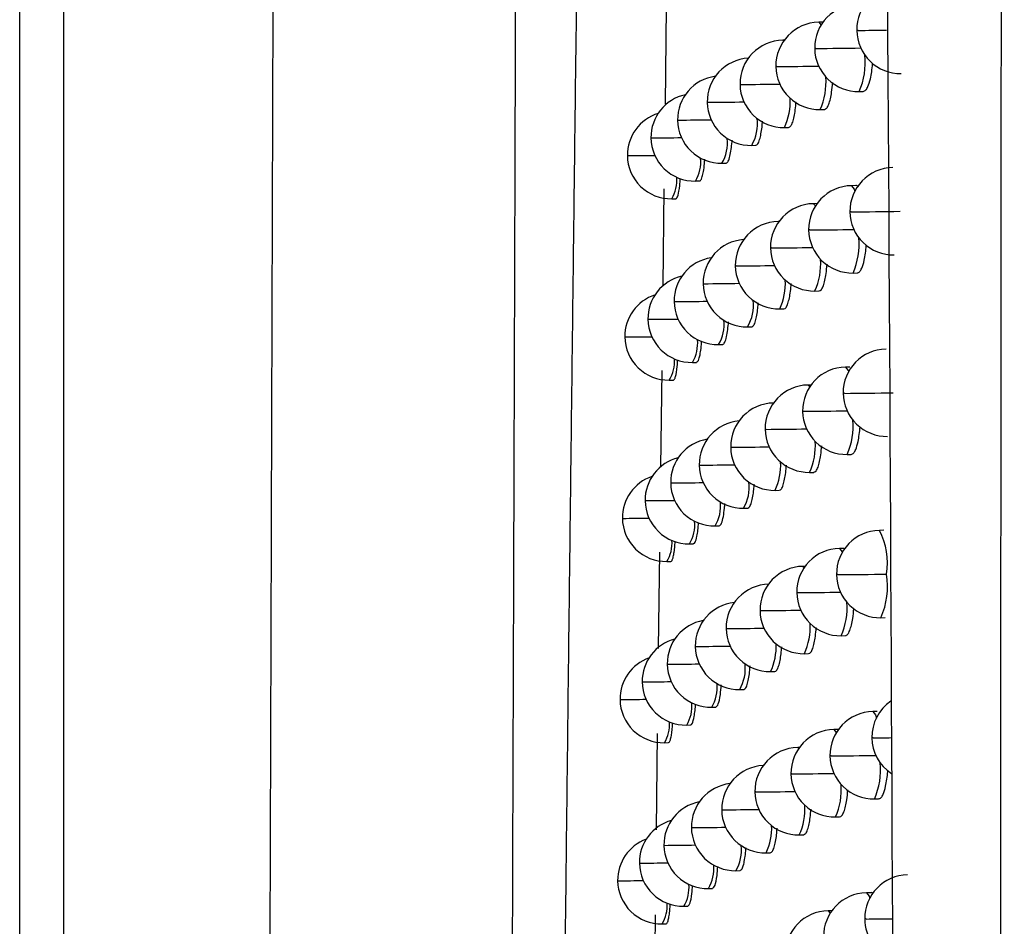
# Model space of a CAD drawing. Header units: millimetres. Extents: x 12 to 1209, y -252 to 1182.
# Tile 74 of 162: x 352 to 363, y 355 to 365. Entities that reach past the tile are written whole.
import ezdxf

# ---------------------------------------------------------------- set-up
doc = ezdxf.new("R2010")
doc.units = ezdxf.units.MM

msp = doc.modelspace()

# ---------------------------------------------------------------- linework, layer by layer
at = {"color": 7, "linetype": 'Continuous', "lineweight": 25}
for p, q in [((351.948, 349.728), (351.948, 463.286)), ((352.448, 463.286), (352.448, 349.491)), ((359.352, 365.199), (359.338, 364.091)), ((361.148, 365.028), (361.097, 365.027)), ((360.702, 364.822), (360.687, 364.822)), ((360.206, 364.315), (360.196, 364.315)), ((361.56, 364.234), (361.608, 364.234)), ((359.829, 364.11), (359.821, 364.11)), ((361.115, 364.028), (361.163, 364.028)), ((359.488, 363.906), (359.481, 363.906)), ((360.705, 363.822), (360.753, 363.823)), ((359.181, 363.703), (359.176, 363.703)), ((360.33, 363.617), (360.378, 363.618)), ((358.91, 363.5), (358.906, 363.5)), ((359.99, 363.413), (360.037, 363.414)), ((359.685, 363.21), (359.732, 363.21)), ((361.524, 363.157), (361.473, 363.156)), ((359.325, 363.119), (359.311, 362.013)), ((359.415, 363.007), (359.461, 363.007)), ((361.078, 362.951), (361.036, 362.95)), ((360.641, 362.745), (360.633, 362.745)), ((360.152, 362.237), (360.142, 362.238)), ((361.491, 362.156), (361.539, 362.157)), ((359.782, 362.033), (359.774, 362.033)), ((361.053, 361.95), (361.102, 361.951)), ((359.447, 361.829), (359.441, 361.829)), ((360.651, 361.745), (360.699, 361.746)), ((359.147, 361.626), (359.142, 361.626)), ((360.283, 361.54), (360.331, 361.541)), ((358.881, 361.423), (358.877, 361.423)), ((359.95, 361.336), (359.998, 361.337)), ((359.651, 361.133), (359.698, 361.133)), ((359.299, 361.04), (359.285, 359.935)), ((361.455, 361.08), (361.404, 361.079)), ((359.386, 360.93), (359.433, 360.931)), ((361.009, 360.874), (360.975, 360.873)), ((360.099, 360.161), (360.089, 360.161)), ((361.422, 360.079), (361.47, 360.08)), ((359.736, 359.957), (359.729, 359.957)), ((360.993, 359.874), (361.041, 359.874)), ((359.408, 359.753), (359.402, 359.753)), ((360.598, 359.668), (360.646, 359.669)), ((359.114, 359.55), (359.109, 359.55)), ((360.237, 359.464), (360.285, 359.465)), ((358.853, 359.348), (358.849, 359.348)), ((359.911, 359.26), (359.958, 359.261)), ((361.843, 359.211), (361.792, 359.21)), ((359.618, 359.057), (359.665, 359.057)), ((361.388, 359.004), (361.337, 359.004)), ((359.273, 358.962), (359.26, 357.857)), ((359.358, 358.854), (359.405, 358.855)), ((360.942, 358.798), (360.916, 358.798)), ((361.81, 358.21), (361.858, 358.211)), ((360.046, 358.086), (360.037, 358.086)), ((361.355, 358.004), (361.403, 358.005)), ((359.691, 357.881), (359.684, 357.881)), ((360.934, 357.798), (360.982, 357.799)), ((359.369, 357.678), (359.363, 357.678)), ((360.546, 357.593), (360.594, 357.594)), ((359.081, 357.475), (359.076, 357.475)), ((360.192, 357.389), (360.24, 357.389)), ((358.826, 357.273), (358.822, 357.273)), ((359.872, 357.185), (359.919, 357.186)), ((361.768, 357.136), (361.717, 357.135)), ((359.585, 356.981), (359.632, 356.982)), ((359.249, 356.884), (359.236, 355.781)), ((361.322, 356.93), (361.271, 356.929)), ((359.331, 356.779), (359.378, 356.78)), ((360.876, 356.724), (360.857, 356.723)), ((360.377, 356.216), (360.366, 356.216)), ((361.735, 356.135), (361.783, 356.136)), ((359.995, 356.011), (359.986, 356.011)), ((361.288, 355.929), (361.337, 355.93)), ((359.646, 355.807), (359.639, 355.807)), ((360.875, 355.723), (360.923, 355.724)), ((359.331, 355.603), (359.325, 355.603)), ((360.495, 355.518), (360.543, 355.519)), ((359.048, 355.401), (359.044, 355.401)), ((360.148, 355.314), (360.196, 355.315)), ((358.798, 355.199), (358.795, 355.199)), ((359.834, 355.11), (359.882, 355.111)), ((361.695, 355.062), (361.644, 355.061)), ((359.225, 354.807), (359.211, 353.621)), ((359.552, 354.907), (359.6, 354.908)), ((361.249, 354.856), (361.205, 354.855)), ((359.304, 354.705), (359.35, 354.706))]:
    msp.add_line(p, q, dxfattribs=at)
at = {"color": 7, "linetype": 'Continuous', "lineweight": 25, "flags": 128}
for points in [[(361.097, 365.027), (361.097, 365.027), (361.124, 364.994)], [(361.549, 364.934), (361.533, 364.934), (361.533, 364.934)], [(360.687, 364.822), (360.687, 364.822), (360.698, 364.817)], [(361.065, 364.727), (361.052, 364.727), (361.052, 364.727)], [(360.618, 364.52), (360.606, 364.52), (360.606, 364.52)], [(361.473, 363.156), (361.473, 363.156), (361.502, 363.118), (361.51, 363.092)], [(361.036, 362.95), (361.036, 362.95), (361.06, 362.924)], [(361.469, 362.856), (361.454, 362.856), (361.454, 362.856)], [(360.633, 362.745), (360.633, 362.745), (360.639, 362.743)], [(360.995, 362.649), (360.982, 362.649), (360.982, 362.649)], [(360.556, 362.443), (360.545, 362.443), (360.545, 362.443)], [(361.404, 361.079), (361.404, 361.079), (361.433, 361.041), (361.438, 361.026)], [(360.975, 360.873), (360.975, 360.873), (360.996, 360.855)], [(361.392, 360.779), (361.377, 360.779), (361.377, 360.779)], [(360.926, 360.572), (360.913, 360.572), (360.913, 360.572)], [(360.495, 360.366), (360.484, 360.366), (360.484, 360.366)], [(361.337, 359.004), (361.337, 359.004), (361.366, 358.965), (361.368, 358.96)], [(360.916, 358.798), (360.916, 358.798), (360.933, 358.785)], [(361.315, 358.703), (361.301, 358.703), (361.301, 358.703)], [(361.874, 358.71), (361.874, 358.71), (361.874, 358.71), (361.874, 358.71), (361.874, 358.71), (361.874, 358.709), (361.874, 358.709), (361.874, 358.709), (361.874, 358.709)], [(360.858, 358.496), (360.846, 358.497), (360.846, 358.497)], [(360.435, 358.291), (360.425, 358.291), (360.425, 358.291)], [(361.717, 357.135), (361.717, 357.135), (361.746, 357.097), (361.757, 357.061)], [(361.271, 356.929), (361.271, 356.929), (361.298, 356.894)], [(361.722, 356.835), (361.706, 356.835), (361.706, 356.835)], [(360.857, 356.723), (360.858, 356.723), (360.87, 356.716)], [(361.24, 356.628), (361.226, 356.628), (361.226, 356.628)], [(360.791, 356.422), (360.78, 356.422), (360.78, 356.422)], [(361.644, 355.061), (361.644, 355.061), (361.673, 355.023), (361.68, 354.999)], [(361.205, 354.855), (361.206, 354.855), (361.23, 354.828)], [(361.639, 354.761), (361.624, 354.761), (361.624, 354.761)]]:
    msp.add_lwpolyline(points, dxfattribs=at)
at = {"color": 7, "linetype": 'Continuous', "lineweight": 25}
for centre, radius, start, end in [((362.033, 364.94), 0.5, 91.0216, 180.7298), ((361.551, 364.734), 0.5, 91.0216, 180.7743), ((361.106, 364.527), 0.5, 91.0216, 180.8033), ((362.033, 364.94), 0.5, 180.7298, 271.0216), ((361.301, 409.567), 44.634, 270.3181, 270.7368), ((360.696, 364.322), 0.5, 91.0216, 180.8167), ((361.551, 364.734), 0.5, 180.7743, 271.0216), ((360.579, 431.641), 66.916, 270.41607, 270.85507), ((360.321, 364.117), 0.5, 93.3503, 180.8144), ((360.825, 364.562), 0.805, 335.9388, 6.2979), ((361.106, 364.527), 0.5, 180.8033, 271.0216), ((360.104, 430.097), 65.579, 270.44865, 270.86714), ((359.981, 363.913), 0.5, 97.6315, 180.7961), ((360.434, 364.337), 0.747, 335.5388, 4.8111), ((360.696, 364.322), 0.5, 180.8167, 271.0216), ((359.662, 429.972), 65.66, 270.47429, 270.86288), ((359.676, 363.709), 0.5, 102.2088, 180.7619), ((360.321, 364.117), 0.5, 180.8144, 271.0216), ((359.252, 431.265), 67.157, 270.49201, 270.84323), ((360.07, 364.116), 0.7, 335.1498, 3.4973), ((359.406, 363.506), 0.5, 107.1639, 180.7116), ((359.981, 363.913), 0.5, 180.7961, 271.0216), ((358.874, 434.159), 70.255, 270.50073, 270.80901), ((359.909, 363.863), 0.487, 329.7521, 7.325), ((359.676, 363.709), 0.5, 180.7619, 271.0216), ((358.694, 423.692), 59.991, 270.4657, 270.7945), ((359.594, 363.647), 0.459, 329.4292, 6.1917), ((359.406, 363.506), 0.5, 180.7116, 271.0216), ((358.387, 428.992), 65.494, 270.45717, 270.72874), ((359.311, 363.433), 0.436, 329.1181, 5.157), ((361.954, 362.863), 0.5, 91.0216, 180.7442), ((359.059, 363.222), 0.415, 328.8218, 4.2243), ((361.482, 362.656), 0.5, 91.0216, 180.7851), ((361.045, 362.45), 0.5, 91.0216, 180.8109), ((361.954, 362.863), 0.5, 180.7442, 271.0216), ((360.993, 432.903), 70.048, 270.39008, 270.84663), ((360.642, 362.245), 0.5, 91.0216, 180.8213), ((361.482, 362.656), 0.5, 180.7851, 271.0216), ((360.503, 428.878), 66.231, 270.42586, 270.86207), ((360.274, 362.04), 0.5, 94.2056, 180.8162), ((360.77, 362.479), 0.789, 335.8371, 5.9046), ((361.045, 362.45), 0.5, 180.8109, 271.0216), ((360.036, 427.64), 65.199, 270.45689, 270.87084), ((359.941, 361.836), 0.5, 98.4722, 180.7955), ((360.385, 362.256), 0.735, 335.4464, 4.489), ((360.642, 362.245), 0.5, 180.8213, 271.0216), ((359.602, 427.766), 65.531, 270.48092, 270.86379), ((359.642, 361.633), 0.5, 103.0392, 180.7592), ((360.274, 362.04), 0.5, 180.8162, 271.0216), ((359.199, 429.289), 67.258, 270.49698, 270.8418), ((360.025, 362.036), 0.69, 335.0653, 3.226), ((359.377, 361.43), 0.5, 107.9872, 180.707), ((359.941, 361.836), 0.5, 180.7955, 271.0216), ((358.985, 418.572), 56.745, 270.4672, 270.8424), ((359.868, 361.783), 0.481, 329.6851, 7.085), ((359.642, 361.633), 0.5, 180.7592, 271.0216), ((358.655, 421.971), 60.347, 270.46777, 270.78906), ((359.559, 361.568), 0.455, 329.3693, 5.9885), ((359.377, 361.43), 0.5, 180.707, 271.0216), ((358.353, 427.537), 66.115, 270.45762, 270.722), ((359.28, 361.355), 0.432, 329.0654, 4.9877), ((361.877, 360.786), 0.5, 91.0216, 180.7578), ((359.033, 361.144), 0.413, 328.7769, 4.0865), ((361.413, 360.579), 0.5, 91.0216, 180.7953), ((360.984, 360.374), 0.5, 91.0216, 180.8178), ((361.877, 360.786), 0.5, 180.7578, 271.0216), ((360.903, 430.439), 69.662, 270.4017, 270.86125), ((360.589, 360.168), 0.5, 91.0216, 180.8253), ((361.413, 360.579), 0.5, 180.7953, 271.0216), ((360.427, 426.195), 65.624, 270.43531, 270.8683), ((360.229, 359.964), 0.5, 95.055, 180.8176), ((360.716, 360.398), 0.775, 335.7383, 5.5332), ((360.984, 360.374), 0.5, 180.8178, 271.0216), ((359.969, 425.242), 64.878, 270.4648, 270.87391), ((359.902, 359.76), 0.5, 99.3082, 180.7945), ((360.335, 360.176), 0.724, 335.3561, 4.181), ((360.589, 360.168), 0.5, 180.8253, 271.0216), ((359.542, 425.61), 65.451, 270.48721, 270.86419), ((359.609, 359.556), 0.5, 103.8659, 180.756), ((359.981, 359.957), 0.681, 334.9827, 2.9651), ((360.229, 359.964), 0.5, 180.8176, 271.0216), ((359.146, 427.357), 67.403, 270.50162, 270.83995), ((359.349, 359.354), 0.5, 108.8074, 180.7021), ((359.902, 359.76), 0.5, 180.7945, 271.0216), ((358.94, 416.677), 56.926, 270.4706, 270.8383), ((359.827, 359.704), 0.475, 329.6197, 6.8536), ((359.609, 359.556), 0.5, 180.756, 271.0216), ((358.616, 420.288), 60.74, 270.46957, 270.78335), ((359.524, 359.49), 0.45, 329.3109, 5.7924), ((359.349, 359.354), 0.5, 180.7021, 271.0216), ((358.32, 426.125), 66.78, 270.45781, 270.71505), ((359.25, 359.277), 0.428, 329.014, 4.8247), ((361.801, 358.71), 0.5, 91.0216, 180.7706), ((361.09, 358.837), 0.795, 350.7765, 27.964), ((359.008, 359.066), 0.41, 328.7335, 3.9539), ((361.346, 358.504), 0.5, 91.0216, 180.8047), ((360.925, 358.298), 0.5, 91.0216, 180.8241), ((361.801, 358.71), 0.5, 180.7706, 271.0216), ((360.815, 428.078), 69.377, 270.41302, 270.8749), ((360.978, 358.571), 0.907, 336.5013, 8.7367), ((360.537, 358.093), 0.5, 91.0216, 180.8287), ((361.346, 358.504), 0.5, 180.8047, 271.0216), ((360.353, 423.585), 65.09, 270.44444, 270.8738), ((360.184, 357.888), 0.5, 95.8988, 180.8184), ((360.661, 358.318), 0.761, 335.6421, 5.181), ((360.925, 358.298), 0.5, 180.8241, 271.0216), ((359.903, 422.901), 64.612, 270.47237, 270.87639), ((359.863, 357.685), 0.5, 100.1398, 180.7931), ((360.537, 358.093), 0.5, 180.8287, 271.0216), ((359.483, 423.5), 65.417, 270.49319, 270.8641), ((360.286, 358.097), 0.713, 335.268, 3.8859), ((359.576, 357.481), 0.5, 104.6889, 180.7526), ((360.184, 357.888), 0.5, 180.8184, 271.0216), ((359.094, 425.468), 67.59, 270.50595, 270.83772), ((359.937, 357.878), 0.673, 334.9021, 2.7141), ((359.322, 357.279), 0.5, 109.6244, 180.6969), ((359.863, 357.685), 0.5, 180.7931, 271.0216), ((358.897, 414.816), 57.141, 270.4737, 270.8339), ((359.787, 357.627), 0.47, 329.556, 6.6304), ((359.576, 357.481), 0.5, 180.7526, 271.0216), ((358.578, 418.642), 61.169, 270.4711, 270.77738), ((359.489, 357.413), 0.446, 329.2541, 5.6032), ((359.322, 357.279), 0.5, 180.6969, 271.0216), ((358.286, 424.759), 67.488, 270.45775, 270.7079), ((359.221, 357.2), 0.425, 328.9641, 4.6674), ((362.206, 356.842), 0.5, 124.3033, 180.7375), ((361.726, 356.635), 0.5, 91.0216, 180.7826), ((358.983, 356.99), 0.407, 328.6915, 3.8262), ((361.279, 356.429), 0.5, 91.0216, 180.8134), ((362.206, 356.842), 0.5, 180.7375, 236.3306), ((361.608, 383.349), 26.514, 270.2466, 270.6915), ((360.866, 356.223), 0.5, 91.0216, 180.8298), ((361.726, 356.635), 0.5, 180.7826, 271.0216), ((360.754, 422.762), 66.136, 270.42053, 270.86366), ((360.486, 356.018), 0.5, 92.7548, 180.8316), ((361.002, 356.462), 0.803, 335.9245, 6.2431), ((361.279, 356.429), 0.5, 180.8134, 271.0216), ((360.28, 421.043), 64.623, 270.45324, 270.87861), ((360.139, 355.814), 0.5, 96.7374, 180.8188), ((360.607, 356.239), 0.749, 335.5483, 4.8458), ((360.866, 356.223), 0.5, 180.8298, 271.0216), ((359.837, 420.613), 64.4, 270.47962, 270.8783), ((359.825, 355.61), 0.5, 100.967, 180.7912), ((360.237, 356.019), 0.703, 335.1819, 3.6029), ((360.486, 356.018), 0.5, 180.8316, 271.0216), ((359.425, 421.436), 65.428, 270.49884, 270.86355), ((359.544, 355.407), 0.5, 105.5083, 180.7488), ((359.894, 355.801), 0.665, 334.8233, 2.4723), ((360.139, 355.814), 0.5, 180.8188, 271.0216), ((359.043, 423.622), 67.818, 270.50997, 270.83511), ((359.295, 355.205), 0.5, 110.4382, 180.6914), ((359.825, 355.61), 0.5, 180.7912, 271.0216), ((358.853, 412.991), 57.389, 270.47652, 270.82912), ((359.748, 355.55), 0.465, 329.4938, 6.4149), ((359.544, 355.407), 0.5, 180.7488, 271.0216), ((358.54, 417.034), 61.636, 270.47237, 270.77116), ((359.455, 355.337), 0.442, 329.1989, 5.4206), ((362.124, 354.767), 0.5, 91.0216, 180.7521), ((359.295, 355.205), 0.5, 180.6914, 271.0216), ((358.253, 423.439), 68.243, 270.45744, 270.70056), ((359.191, 355.125), 0.422, 328.9157, 4.5158), ((361.652, 354.561), 0.5, 91.0216, 180.7938), ((358.958, 354.915), 0.405, 328.6508, 3.7033), ((361.214, 354.355), 0.5, 91.0216, 180.8215), ((362.124, 354.767), 0.5, 180.7521, 248.2655), ((361.4, 396.326), 41.566, 270.329, 270.739)]:
    msp.add_arc(centre, radius, start, end, dxfattribs=at)
for points, knots in [([(354.805, 351.059), (354.809, 352.201), (354.816, 354.485), (354.827, 357.913), (354.838, 361.343), (354.849, 364.775), (354.859, 368.208), (354.87, 371.643), (354.88, 375.08), (354.89, 378.519), (354.9, 381.959), (354.909, 385.401), (354.919, 388.845), (354.928, 392.29), (354.937, 395.738), (354.946, 399.187), (354.955, 402.638), (354.966, 407.241), (354.98, 412.998), (354.996, 419.911), (355.011, 426.829), (355.026, 433.751), (355.04, 440.678), (355.053, 447.609), (355.065, 454.544), (355.073, 459.171), (355.077, 461.485)], [0, 0, 0, 0, 0.0312485, 0.062496, 0.0937428, 0.124989, 0.156235, 0.187481, 0.2187273, 0.2499741, 0.2812218, 0.3124705, 0.3437206, 0.3749723, 0.4062259, 0.4374817, 0.4687399, 0.5000007, 0.5625168, 0.6250241, 0.6875246, 0.7500205, 0.8125138, 0.8750068, 0.9375014, 1, 1, 1, 1]), ([(357.574, 349.153), (357.578, 350.221), (357.585, 352.346), (357.595, 355.521), (357.606, 358.667), (357.616, 361.783), (357.626, 364.871), (357.636, 367.929), (357.645, 370.958), (357.654, 373.958), (357.663, 376.928), (357.672, 379.869), (357.681, 382.781), (357.689, 385.663), (357.697, 388.515), (357.706, 391.338), (357.713, 394.131), (357.721, 396.894), (357.728, 399.627), (357.736, 402.331), (357.743, 405.004), (357.75, 407.648), (357.757, 410.262), (357.763, 412.845), (357.77, 415.399), (357.776, 417.922), (357.782, 420.416), (357.788, 422.879), (357.794, 425.312), (357.8, 427.715), (357.803, 429.307), (357.805, 430.098)], [0, 0, 0, 0, 0.039794, 0.079209, 0.118245, 0.156901, 0.195178, 0.233075, 0.270593, 0.307732, 0.344491, 0.380871, 0.416871, 0.452492, 0.487734, 0.522596, 0.557079, 0.591182, 0.624906, 0.658251, 0.691216, 0.723801, 0.756008, 0.787835, 0.819282, 0.85035, 0.881039, 0.911348, 0.941278, 0.970829, 1, 1, 1, 1]), ([(358.132, 348.738), (358.143, 349.721), (358.165, 351.682), (358.198, 354.619), (358.232, 357.541), (358.267, 360.449), (358.302, 363.342), (358.337, 366.221), (358.373, 369.086), (358.409, 371.936), (358.445, 374.772), (358.482, 377.593), (358.52, 380.399), (358.558, 383.191), (358.596, 385.968), (358.635, 388.73), (358.675, 391.478), (358.714, 394.21), (358.755, 396.928), (358.796, 399.631), (358.837, 402.32), (358.879, 404.993), (358.922, 407.651), (358.965, 410.294), (359.008, 412.923), (359.052, 415.536), (359.097, 418.134), (359.142, 420.717), (359.187, 423.285), (359.234, 425.838), (359.265, 427.535), (359.281, 428.381)], [0, 0, 0, 0, 0.037324, 0.074443, 0.111358, 0.148069, 0.184577, 0.220881, 0.256981, 0.292878, 0.328572, 0.364063, 0.399351, 0.434437, 0.46932, 0.504, 0.538478, 0.572754, 0.606828, 0.6407, 0.67437, 0.707838, 0.741105, 0.774171, 0.807035, 0.839698, 0.87216, 0.904421, 0.936481, 0.968341, 1, 1, 1, 1]), ([(363.158, 326.704), (363.164, 334.323), (363.177, 349.111), (363.193, 370.625), (363.205, 390.791), (363.215, 409.608), (363.22, 421.702), (363.222, 427.523)], [0, 0, 0, 0, 0.226828, 0.440242, 0.640242, 0.826828, 1, 1, 1, 1]), ([(362.049, 326.517), (362.014, 337.435), (361.945, 359.272), (361.702, 392.054), (361.403, 413.905), (361.254, 424.829)], [0, 0, 0, 0, 0.333315, 0.666677, 1, 1, 1, 1]), ([(361.608, 364.235), (361.618, 364.238), (361.637, 364.244), (361.665, 364.293), (361.688, 364.365), (361.704, 364.459), (361.712, 364.519), (361.714, 364.555), (361.714, 364.557)], [0, 0, 0, 0, 0.213684, 0.394531, 0.650153, 0.822171, 0.988377, 1, 1, 1, 1]), ([(361.163, 364.029), (361.172, 364.032), (361.189, 364.038), (361.212, 364.083), (361.231, 364.147), (361.247, 364.228), (361.253, 364.298), (361.257, 364.337)], [0, 0, 0, 0, 0.216643, 0.421166, 0.611238, 0.786851, 1, 1, 1, 1]), ([(360.753, 363.823), (360.761, 363.826), (360.777, 363.833), (360.799, 363.879), (360.816, 363.944), (360.83, 364.021), (360.835, 364.084), (360.837, 364.116)], [0, 0, 0, 0, 0.2262955, 0.4392528, 0.6364001, 0.8177249, 1, 1, 1, 1]), ([(360.378, 363.618), (360.386, 363.622), (360.401, 363.629), (360.421, 363.678), (360.436, 363.745), (360.448, 363.817), (360.452, 363.873), (360.453, 363.896)], [0, 0, 0, 0, 0.241258, 0.466508, 0.673142, 0.861138, 1, 1, 1, 1]), ([(360.037, 363.414), (360.046, 363.419), (360.061, 363.427), (360.081, 363.488), (360.094, 363.567), (360.103, 363.631), (360.105, 363.67), (360.105, 363.676)], [0, 0, 0, 0, 0.281616, 0.537269, 0.764192, 0.962329, 1, 1, 1, 1]), ([(359.732, 363.21), (359.733, 363.211), (359.737, 363.211), (359.748, 363.218), (359.762, 363.249), (359.778, 363.32), (359.788, 363.387), (359.791, 363.442), (359.792, 363.458)], [0, 0, 0, 0, 0.046771, 0.136714, 0.43637, 0.64684, 0.897327, 1, 1, 1, 1]), ([(359.461, 363.008), (359.466, 363.009), (359.474, 363.013), (359.49, 363.055), (359.505, 363.126), (359.51, 363.212), (359.512, 363.24)], [0, 0, 0, 0, 0.202666, 0.406349, 0.805567, 1, 1, 1, 1]), ([(361.551, 363.143), (361.542, 363.152), (361.533, 363.161), (361.524, 363.157), (361.524, 363.157)], [0, 0, 0, 0, 0.985726, 1, 1, 1, 1]), ([(361.539, 362.157), (361.548, 362.16), (361.566, 362.166), (361.594, 362.215), (361.617, 362.288), (361.632, 362.382), (361.641, 362.441), (361.642, 362.474), (361.642, 362.475)], [0, 0, 0, 0, 0.2154232, 0.3975933, 0.6544918, 0.8276739, 0.9950006, 1, 1, 1, 1]), ([(361.102, 361.951), (361.11, 361.954), (361.128, 361.961), (361.15, 362.006), (361.168, 362.07), (361.184, 362.15), (361.19, 362.219), (361.193, 362.256)], [0, 0, 0, 0, 0.21847, 0.42466, 0.6162, 0.793083, 1, 1, 1, 1]), ([(360.699, 361.746), (360.707, 361.749), (360.723, 361.755), (360.744, 361.802), (360.761, 361.867), (360.775, 361.943), (360.779, 362.005), (360.782, 362.036)], [0, 0, 0, 0, 0.228611, 0.443575, 0.642389, 0.82504, 1, 1, 1, 1]), ([(360.331, 361.541), (360.339, 361.545), (360.354, 361.552), (360.374, 361.602), (360.389, 361.67), (360.4, 361.74), (360.404, 361.794), (360.405, 361.816)], [0, 0, 0, 0, 0.245204, 0.473613, 0.682587, 0.872104, 1, 1, 1, 1]), ([(359.998, 361.337), (360.006, 361.342), (360.022, 361.352), (360.042, 361.42), (360.056, 361.502), (360.062, 361.567), (360.064, 361.596)], [0, 0, 0, 0, 0.300668, 0.570229, 0.805865, 1, 1, 1, 1]), ([(359.698, 361.134), (359.703, 361.136), (359.716, 361.142), (359.733, 361.191), (359.747, 361.272), (359.755, 361.332), (359.757, 361.373), (359.757, 361.378)], [0, 0, 0, 0, 0.207172, 0.530876, 0.736127, 0.969878, 1, 1, 1, 1]), ([(359.433, 360.931), (359.437, 360.933), (359.446, 360.937), (359.462, 360.98), (359.476, 361.051), (359.481, 361.135), (359.483, 361.161)], [0, 0, 0, 0, 0.20799, 0.415812, 0.819625, 1, 1, 1, 1]), ([(361.47, 360.08), (361.48, 360.084), (361.497, 360.09), (361.524, 360.139), (361.546, 360.212), (361.562, 360.304), (361.568, 360.365), (361.571, 360.395)], [0, 0, 0, 0, 0.217237, 0.400761, 0.658872, 0.833235, 1, 1, 1, 1]), ([(361.041, 359.875), (361.05, 359.878), (361.067, 359.884), (361.089, 359.93), (361.107, 359.994), (361.122, 360.073), (361.128, 360.14), (361.131, 360.176)], [0, 0, 0, 0, 0.220354, 0.428246, 0.621275, 0.79943, 1, 1, 1, 1]), ([(360.646, 359.669), (360.654, 359.673), (360.67, 359.679), (360.691, 359.726), (360.707, 359.792), (360.72, 359.866), (360.725, 359.927), (360.727, 359.956)], [0, 0, 0, 0, 0.231079, 0.448156, 0.648698, 0.832689, 1, 1, 1, 1]), ([(360.285, 359.465), (360.293, 359.469), (360.308, 359.476), (360.328, 359.527), (360.343, 359.596), (360.353, 359.665), (360.357, 359.717), (360.358, 359.737)], [0, 0, 0, 0, 0.249828, 0.481875, 0.693469, 0.884586, 1, 1, 1, 1]), ([(359.958, 359.261), (359.968, 359.267), (359.985, 359.279), (360.005, 359.361), (360.017, 359.443), (360.022, 359.5), (360.023, 359.518)], [0, 0, 0, 0, 0.337417, 0.633801, 0.886238, 1, 1, 1, 1]), ([(359.665, 359.058), (359.671, 359.061), (359.684, 359.068), (359.701, 359.128), (359.715, 359.21), (359.72, 359.269), (359.722, 359.299)], [0, 0, 0, 0, 0.246836, 0.585015, 0.788136, 1, 1, 1, 1]), ([(359.405, 358.855), (359.409, 358.857), (359.418, 358.861), (359.43, 358.894), (359.44, 358.945), (359.449, 359.005), (359.452, 359.058), (359.453, 359.082)], [0, 0, 0, 0, 0.21205, 0.422984, 0.629677, 0.83213, 1, 1, 1, 1]), ([(361.403, 358.005), (361.412, 358.008), (361.43, 358.014), (361.453, 358.059), (361.472, 358.122), (361.489, 358.205), (361.496, 358.276), (361.499, 358.317)], [0, 0, 0, 0, 0.214087, 0.416407, 0.604658, 0.778835, 1, 1, 1, 1]), ([(360.982, 357.799), (360.99, 357.802), (361.007, 357.808), (361.029, 357.854), (361.046, 357.918), (361.061, 357.996), (361.066, 358.062), (361.069, 358.097)], [0, 0, 0, 0, 0.222304, 0.431944, 0.626486, 0.805918, 1, 1, 1, 1]), ([(360.594, 357.594), (360.602, 357.597), (360.618, 357.604), (360.638, 357.651), (360.655, 357.717), (360.667, 357.791), (360.671, 357.85), (360.673, 357.877)], [0, 0, 0, 0, 0.233739, 0.453064, 0.65541, 0.840761, 1, 1, 1, 1]), ([(360.24, 357.39), (360.248, 357.393), (360.263, 357.401), (360.283, 357.453), (360.297, 357.524), (360.307, 357.592), (360.31, 357.641), (360.311, 357.658)], [0, 0, 0, 0, 0.255435, 0.491813, 0.706433, 0.899266, 1, 1, 1, 1]), ([(359.919, 357.186), (359.929, 357.194), (359.948, 357.209), (359.971, 357.308), (359.978, 357.403), (359.981, 357.44)], [0, 0, 0, 0, 0.373186, 0.748855, 1, 1, 1, 1]), ([(359.632, 356.982), (359.638, 356.986), (359.652, 356.995), (359.669, 357.061), (359.681, 357.143), (359.686, 357.197), (359.688, 357.222)], [0, 0, 0, 0, 0.273114, 0.621885, 0.824454, 1, 1, 1, 1]), ([(359.378, 356.78), (359.382, 356.782), (359.39, 356.786), (359.402, 356.82), (359.412, 356.872), (359.421, 356.931), (359.424, 356.982), (359.425, 357.005)], [0, 0, 0, 0, 0.215929, 0.429962, 0.638947, 0.842887, 1, 1, 1, 1]), ([(361.783, 356.136), (361.793, 356.139), (361.811, 356.145), (361.839, 356.194), (361.862, 356.266), (361.878, 356.361), (361.887, 356.421), (361.888, 356.455), (361.888, 356.458)], [0, 0, 0, 0, 0.213089, 0.393864, 0.650868, 0.822997, 0.989363, 1, 1, 1, 1]), ([(361.337, 355.93), (361.346, 355.933), (361.363, 355.939), (361.386, 355.984), (361.405, 356.048), (361.421, 356.129), (361.427, 356.199), (361.431, 356.238)], [0, 0, 0, 0, 0.215793, 0.41969, 0.609353, 0.784776, 1, 1, 1, 1]), ([(360.923, 355.724), (360.932, 355.728), (360.948, 355.734), (360.97, 355.78), (360.987, 355.844), (361.001, 355.921), (361.006, 355.986), (361.009, 356.019)], [0, 0, 0, 0, 0.224333, 0.435776, 0.631861, 0.812575, 1, 1, 1, 1]), ([(360.543, 355.52), (360.551, 355.523), (360.567, 355.529), (360.587, 355.577), (360.602, 355.644), (360.615, 355.716), (360.619, 355.774), (360.62, 355.799)], [0, 0, 0, 0, 0.236646, 0.458392, 0.662641, 0.849377, 1, 1, 1, 1]), ([(360.196, 355.315), (360.204, 355.319), (360.219, 355.327), (360.238, 355.381), (360.252, 355.454), (360.262, 355.521), (360.264, 355.567), (360.265, 355.581)], [0, 0, 0, 0, 0.26254, 0.504308, 0.722573, 0.917302, 1, 1, 1, 1]), ([(359.882, 355.112), (359.891, 355.119), (359.911, 355.135), (359.932, 355.233), (359.939, 355.326), (359.942, 355.363)], [0, 0, 0, 0, 0.375637, 0.754097, 1, 1, 1, 1]), ([(359.6, 354.908), (359.608, 354.916), (359.625, 354.931), (359.645, 355.024), (359.651, 355.113), (359.653, 355.145)], [0, 0, 0, 0, 0.381633, 0.770858, 1, 1, 1, 1]), ([(361.721, 355.048), (361.712, 355.057), (361.703, 355.066), (361.695, 355.062), (361.695, 355.062)], [0, 0, 0, 0, 0.985307, 1, 1, 1, 1]), ([(359.35, 354.706), (359.355, 354.708), (359.363, 354.712), (359.375, 354.746), (359.385, 354.799), (359.393, 354.857), (359.395, 354.908), (359.396, 354.93)], [0, 0, 0, 0, 0.218636, 0.434732, 0.645119, 0.8498, 1, 1, 1, 1])]:
    msp.add_open_spline(points, degree=3, knots=knots, dxfattribs=at)

doc.saveas('drawing.dxf')
